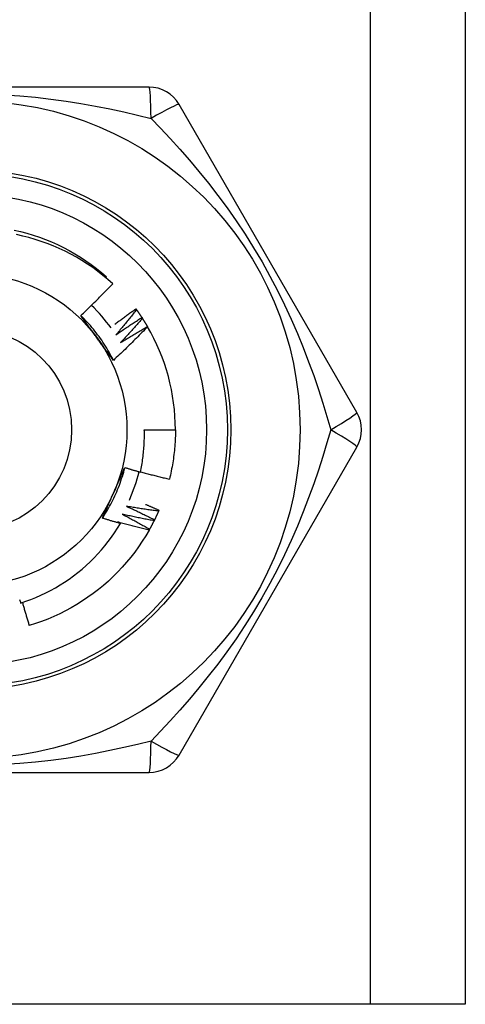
# Model space of a CAD drawing. Header units: inches. Extents: x 10 to 197, y 9 to 109.
# Tile 9 of 111: x 13.868 to 14.122, y 18.967 to 19.527. Entities that reach past the tile are written whole.
import ezdxf

# ---------------------------------------------------------------- set-up
doc = ezdxf.new("R2010")
doc.units = ezdxf.units.IN
doc.header["$MEASUREMENT"] = 0
doc.layers.add('Visible Edges(ANSI)', color=7, linetype='Continuous', lineweight=25)
doc.layers.add('Visible Tangent Edges(ANSI)', color=7, linetype='Continuous', lineweight=25)

msp = doc.modelspace()

# ---------------------------------------------------------------- linework, layer by layer
at = {"layer": 'Visible Edges(ANSI)'}
for p, q in [((14.12172863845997, 75.72247380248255), (14.12172863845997, 18.96656829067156)), ((13.94187849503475, 19.48822183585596), (13.73957887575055, 19.48822183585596)), ((14.06007624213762, 19.30318254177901), (13.95892643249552, 19.47837913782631)), ((13.91726074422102, 19.37979284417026), (13.91770340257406, 19.38030997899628)), ((13.9343247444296, 19.36210527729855), (13.93468091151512, 19.36161785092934)), ((13.93776776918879, 19.35715459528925), (13.93809815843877, 19.3566493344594)), ((13.94094919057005, 19.35203187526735), (13.94099766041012, 19.35194903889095)), ((13.93915580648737, 19.29333994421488), (13.95687036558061, 19.29333994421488)), ((13.95892637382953, 19.10830065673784), (14.06007617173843, 19.28349724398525)), ((13.94747917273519, 19.24758815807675), (13.94723992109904, 19.24703389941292)), ((13.73957878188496, 19.09845805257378), (13.94187840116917, 19.09845805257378)), ((14.06787863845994, 18.96656829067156), (13.61357863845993, 18.96656829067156)), ((14.12172863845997, 18.96656829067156), (14.06787863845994, 18.96656829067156))]:
    msp.add_line(p, q, dxfattribs=at)
at = {"layer": 'Visible Edges(ANSI)', "flags": 128}
for points in [[(13.86516610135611, 19.40688161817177), (13.86878990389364, 19.40604073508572), (13.87238491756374, 19.40508420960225), (13.87594745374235, 19.40401305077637), (13.87947385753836, 19.40282834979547), (13.88296050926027, 19.40153130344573), (13.88640383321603, 19.40012327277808), (13.88980029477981, 19.39860567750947), (13.89314641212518, 19.3969800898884), (13.89643875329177, 19.39524816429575), (13.89967393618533, 19.3934116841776), (13.90284864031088, 19.39147254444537), (13.90595961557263, 19.38943272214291), (13.90900366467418, 19.3872943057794), (13.91197766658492, 19.38505950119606), (13.91487857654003, 19.38273059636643), (13.91770340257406, 19.38030997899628)], [(13.92119502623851, 19.37634123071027), (13.91845456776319, 19.37877857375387), (13.91564132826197, 19.38112503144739), (13.91275759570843, 19.38337903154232), (13.90980565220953, 19.38553898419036), (13.90678780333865, 19.38760331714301), (13.90370633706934, 19.38957045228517), (13.90056353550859, 19.39143879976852), (13.89736169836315, 19.39320678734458), (13.8941031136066, 19.39487284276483), (13.8907900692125, 19.39643537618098), (13.88742486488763, 19.39789281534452), (13.88401087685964, 19.39924315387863), (13.88055871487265, 19.40048206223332), (13.87707279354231, 19.40160823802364), (13.8735558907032, 19.4026210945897), (13.87001078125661, 19.40352001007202), (13.8664402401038, 19.40430438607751)], [(13.90301724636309, 19.35826313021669), (13.90379976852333, 19.35899138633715), (13.90458012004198, 19.35972184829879), (13.90535830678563, 19.36045451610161), (13.90613432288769, 19.36118937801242), (13.90690816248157, 19.36192643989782), (13.90767983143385, 19.36266568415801), (13.90844931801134, 19.36340711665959), (13.90921662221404, 19.36415071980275), (13.90998174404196, 19.36489650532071), (13.91074467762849, 19.36564444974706), (13.91150541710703, 19.366394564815), (13.91226396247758, 19.36714683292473), (13.91302031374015, 19.36790125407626), (13.91377446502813, 19.36865782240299), (13.91452641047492, 19.36941653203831), (13.91527616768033, 19.37017739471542), (13.91602373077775, 19.37094040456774), (13.91676909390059, 19.37170555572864), (13.91751226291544, 19.37247284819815), (13.9182532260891, 19.37324227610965), (13.91899198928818, 19.37401382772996), (13.91972854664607, 19.37478750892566), (13.92046289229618, 19.37556331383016), (13.92119502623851, 19.37634123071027)], [(13.92242454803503, 19.35332097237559), (13.92291316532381, 19.35369613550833), (13.92340241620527, 19.35407050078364), (13.92389230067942, 19.35444407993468), (13.92438281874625, 19.35481686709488), (13.92487396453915, 19.35518885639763), (13.92536574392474, 19.35556005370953), (13.92585815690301, 19.35593045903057), (13.92635119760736, 19.35630006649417), (13.9268448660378, 19.35666888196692), (13.92733916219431, 19.35703689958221), (13.92783408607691, 19.35740411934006), (13.92832963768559, 19.35777054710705), (13.92882581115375, 19.35813617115), (13.92932261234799, 19.3585010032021), (13.92982003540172, 19.35886503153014), (13.93031808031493, 19.35922826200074), (13.93081674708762, 19.35959069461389), (13.9313160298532, 19.35995232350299), (13.93181594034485, 19.36031315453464), (13.93231646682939, 19.36067318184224), (13.93281760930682, 19.36103241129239), (13.93331937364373, 19.36139083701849), (13.93382174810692, 19.36174845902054), (13.9343247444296, 19.36210527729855)], [(13.93468091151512, 19.36161785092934), (13.93420890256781, 19.36101225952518), (13.93373570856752, 19.36040754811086), (13.93326132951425, 19.35980371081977), (13.93278575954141, 19.35920076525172), (13.93230900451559, 19.3585986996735), (13.9318310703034, 19.35799751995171), (13.93135195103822, 19.35739723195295), (13.93087164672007, 19.35679783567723), (13.93039016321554, 19.35619933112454), (13.92990750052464, 19.35560171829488), (13.92942365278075, 19.35500500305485), (13.92893863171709, 19.35440918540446), (13.92845242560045, 19.35381427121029), (13.92796504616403, 19.35322025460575), (13.92747648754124, 19.35262714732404), (13.92698675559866, 19.35203494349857), (13.92649584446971, 19.35144364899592), (13.92600376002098, 19.3508532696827), (13.92551050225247, 19.35026379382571), (13.92501607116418, 19.34967523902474), (13.9245204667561, 19.3490875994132), (13.92402369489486, 19.34850087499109), (13.92352574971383, 19.34791507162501), (13.92302663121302, 19.34733019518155)], [(13.93468091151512, 19.36161785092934), (13.93481367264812, 19.36143478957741), (13.93494608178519, 19.36125147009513), (13.93507812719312, 19.3610678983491), (13.93520982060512, 19.36088406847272), (13.93534115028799, 19.36069998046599), (13.93547212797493, 19.3605156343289), (13.93560274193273, 19.36033103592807), (13.935732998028, 19.36014618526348), (13.93586289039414, 19.35996108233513), (13.93599242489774, 19.35977572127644), (13.93612160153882, 19.3595901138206), (13.93625040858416, 19.359404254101), (13.93637885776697, 19.35921814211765), (13.93650694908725, 19.35903178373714), (13.9366346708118, 19.35884517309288), (13.93676202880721, 19.35865831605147), (13.9368890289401, 19.35847120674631), (13.93701565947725, 19.35828385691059), (13.93714192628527, 19.35809625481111), (13.93726782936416, 19.35790841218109), (13.93739336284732, 19.35772032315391), (13.93751853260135, 19.35753198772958), (13.93764333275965, 19.35734341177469), (13.93776776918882, 19.35715459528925)], [(13.92157123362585, 19.33281370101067), (13.9209826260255, 19.33399425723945), (13.92037681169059, 19.33516610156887), (13.9197539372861, 19.33632899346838), (13.91911417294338, 19.33748270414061), (13.91845767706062, 19.33862699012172), (13.91778460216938, 19.33976161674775), (13.91709510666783, 19.34088634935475), (13.91638936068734, 19.34200094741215), (13.91566751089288, 19.3431051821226), (13.91492972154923, 19.34419880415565), (13.91417615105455, 19.34528159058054), (13.9134069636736, 19.34635329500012), (13.91262230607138, 19.34741368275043), (13.91182235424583, 19.34846251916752), (13.91100724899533, 19.34949956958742), (13.91017716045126, 19.35052458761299), (13.90933224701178, 19.35153735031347), (13.90847266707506, 19.35253761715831), (13.90759857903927, 19.35352514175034), (13.90671014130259, 19.35449970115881), (13.90580751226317, 19.35546104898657), (13.9048908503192, 19.35640895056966), (13.90396031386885, 19.35734317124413), (13.90301606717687, 19.35826347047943)], [(13.91239353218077, 19.34540753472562), (13.91200061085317, 19.34594832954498), (13.91160803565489, 19.34648862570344), (13.91121578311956, 19.34702842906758), (13.91082382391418, 19.34756775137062), (13.91043215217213, 19.34810658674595), (13.91004074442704, 19.34864495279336), (13.90964957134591, 19.34918285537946), (13.90925862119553, 19.34972030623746), (13.90886787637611, 19.35025729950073), (13.90847731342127, 19.35079385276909), (13.90808690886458, 19.35132997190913), (13.90769664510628, 19.35186566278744), (13.90730650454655, 19.35240093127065), (13.906916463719, 19.35293578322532), (13.90652650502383, 19.35347023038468), (13.90613660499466, 19.35400427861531), (13.90574675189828, 19.35453793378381), (13.90535691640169, 19.35507120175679), (13.9049670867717, 19.35560409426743), (13.90457723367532, 19.35613661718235), (13.90418734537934, 19.35666877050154), (13.90379739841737, 19.35720057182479), (13.90340737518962, 19.35773202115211), (13.90301724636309, 19.35826313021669)], [(13.92302663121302, 19.34733019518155), (13.92363112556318, 19.3477531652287), (13.92423647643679, 19.34817496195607), (13.92484268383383, 19.34859557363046), (13.9254497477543, 19.34901501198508), (13.92605765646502, 19.34943326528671), (13.92666642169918, 19.34985033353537), (13.92727603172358, 19.35026622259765), (13.92788649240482, 19.35068093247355), (13.9284977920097, 19.35109445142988), (13.92910994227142, 19.35150679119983), (13.92972293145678, 19.3519179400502), (13.93033676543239, 19.3523279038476), (13.93095143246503, 19.35273667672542), (13.93156694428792, 19.35314426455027), (13.93218328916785, 19.35355066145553), (13.93280046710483, 19.35395587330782), (13.93341847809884, 19.35435988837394), (13.93403732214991, 19.35476271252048), (13.93465699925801, 19.35516434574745), (13.93527750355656, 19.35556478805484), (13.93589882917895, 19.35596403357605), (13.93652098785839, 19.35636208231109), (13.93714396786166, 19.35675893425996), (13.93776776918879, 19.35715459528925)], [(13.93809815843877, 19.3566493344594), (13.93759534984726, 19.35606905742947), (13.93709140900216, 19.35548972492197), (13.93658632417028, 19.35491132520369), (13.93608010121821, 19.35433387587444), (13.93557274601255, 19.353757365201), (13.93506424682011, 19.35318180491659), (13.93455461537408, 19.3526071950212), (13.93404385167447, 19.35203353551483), (13.93353194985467, 19.35146082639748), (13.93301891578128, 19.35088906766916), (13.93250475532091, 19.35031827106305), (13.93198945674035, 19.34974843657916), (13.93147303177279, 19.34917955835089), (13.93095547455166, 19.34861164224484), (13.93043679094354, 19.348044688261), (13.92991698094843, 19.34747870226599), (13.92939603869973, 19.34691368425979), (13.92887397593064, 19.34634964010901), (13.92835078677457, 19.34578656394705), (13.9278264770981, 19.3452244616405), (13.92730104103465, 19.34466333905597), (13.92677447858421, 19.34410319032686), (13.92624680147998, 19.34354402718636), (13.92571800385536, 19.34298583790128)], [(13.93809815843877, 19.3566493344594), (13.93822123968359, 19.35645963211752), (13.93834395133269, 19.35626968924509), (13.93846629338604, 19.35607950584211), (13.93858826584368, 19.35588908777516), (13.93870986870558, 19.35569842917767), (13.93883109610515, 19.35550754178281), (13.93895195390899, 19.35531641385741), (13.9390724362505, 19.35512504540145), (13.93919255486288, 19.35493344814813), (13.93931229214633, 19.35474162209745), (13.93943165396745, 19.35454955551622), (13.93955064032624, 19.35435726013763), (13.9396692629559, 19.35416473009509), (13.93978749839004, 19.35397197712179), (13.93990537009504, 19.35377898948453), (13.94002285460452, 19.35358577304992), (13.94013997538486, 19.35339232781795), (13.94025670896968, 19.35319865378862), (13.94037306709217, 19.35300475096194), (13.94048904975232, 19.35281062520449), (13.94060465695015, 19.35261627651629), (13.94071987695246, 19.35242169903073), (13.94083472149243, 19.35222689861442), (13.94094919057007, 19.35203187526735)], [(13.94099766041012, 19.35194903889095), (13.94021524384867, 19.35112550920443), (13.93943049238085, 19.35030423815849), (13.93864339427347, 19.34948522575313), (13.93785395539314, 19.34866848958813), (13.93706218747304, 19.34785402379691), (13.93626807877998, 19.34704184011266), (13.93547164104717, 19.34623193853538), (13.93467287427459, 19.34542432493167), (13.93387178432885, 19.34461899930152), (13.93306837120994, 19.34381597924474), (13.93226262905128, 19.34301524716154), (13.93145455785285, 19.3422168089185), (13.93064415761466, 19.34142067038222), (13.92983144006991, 19.34062684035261), (13.929016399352, 19.33983531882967), (13.92819904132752, 19.33904611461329), (13.92737937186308, 19.33825923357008), (13.92655739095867, 19.33747467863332), (13.9257331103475, 19.33669245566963), (13.92490651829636, 19.3359125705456), (13.92407763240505, 19.33513502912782), (13.92324644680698, 19.3343598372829), (13.92241297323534, 19.33358699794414), (13.92157720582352, 19.33281651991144)], [(13.92571800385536, 19.34298583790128), (13.92634363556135, 19.34337686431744), (13.92697006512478, 19.34376667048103), (13.92759728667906, 19.34415525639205), (13.92822530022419, 19.34454261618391), (13.92885409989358, 19.34492875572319), (13.92948369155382, 19.3453136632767), (13.93011406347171, 19.34569735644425), (13.93074522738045, 19.34607981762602), (13.93137716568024, 19.34646105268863), (13.93200989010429, 19.34684105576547), (13.93264339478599, 19.34721983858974), (13.93327767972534, 19.34759738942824), (13.93391273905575, 19.34797370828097), (13.93454857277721, 19.34834880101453), (13.93518518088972, 19.34872266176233), (13.93582255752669, 19.34909529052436), (13.93646070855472, 19.34946668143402), (13.9370996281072, 19.34983684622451), (13.93773931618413, 19.35020577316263), (13.93837976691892, 19.35057346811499), (13.93902098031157, 19.35093992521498), (13.93966295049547, 19.3513051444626), (13.94030569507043, 19.35166913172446), (13.94094919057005, 19.35203187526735)], [(13.92157720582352, 19.33281651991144), (13.9211949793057, 19.33333672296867), (13.92081290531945, 19.33385720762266), (13.92043095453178, 19.33437798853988), (13.92004909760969, 19.33489908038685), (13.91966732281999, 19.33542049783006), (13.91928558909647, 19.33594225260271), (13.91890387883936, 19.33646435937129), (13.91852216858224, 19.33698683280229), (13.91814042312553, 19.33750968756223), (13.91775863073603, 19.338032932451), (13.91737675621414, 19.33855658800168), (13.91699477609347, 19.33908066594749), (13.91661266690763, 19.33960517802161), (13.91623039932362, 19.34013013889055), (13.91584794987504, 19.34065556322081), (13.91546529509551, 19.34118146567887), (13.91508240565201, 19.34170786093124), (13.91469925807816, 19.34223475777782), (13.91431582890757, 19.3427621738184), (13.91393208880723, 19.34329012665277), (13.91354801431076, 19.34381862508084), (13.91316358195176, 19.34434768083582), (13.91277876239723, 19.34487731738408), (13.91239353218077, 19.34540753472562)], [(13.93695416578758, 19.26924737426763), (13.93716360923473, 19.27023653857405), (13.93736300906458, 19.27122803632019), (13.93755229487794, 19.27222165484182), (13.93773138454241, 19.27321691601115), (13.93790026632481, 19.27421371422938), (13.93805892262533, 19.27521196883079), (13.93820734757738, 19.27621160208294), (13.93834552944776, 19.2772125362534), (13.93847345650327, 19.27821469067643), (13.9385911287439, 19.27921798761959), (13.93869852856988, 19.2802223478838), (13.93879565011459, 19.2812276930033), (13.93888248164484, 19.28223394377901), (13.93895901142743, 19.28324102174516), (13.93902523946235, 19.28424884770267), (13.93908114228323, 19.28525734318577), (13.93912671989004, 19.28626642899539), (13.93916196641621, 19.2872760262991), (13.93918686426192, 19.28828605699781), (13.93920140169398, 19.28929644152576), (13.9392055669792, 19.2903071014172), (13.93919937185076, 19.29131795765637), (13.93918278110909, 19.29232893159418), (13.93915580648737, 19.29333994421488)], [(13.95687036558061, 19.29333994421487), (13.95686435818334, 19.29215831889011), (13.95684632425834, 19.29097681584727), (13.9568162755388, 19.28979555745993), (13.95677420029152, 19.28861466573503), (13.95672012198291, 19.28743426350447), (13.95665404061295, 19.28625447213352), (13.95657594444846, 19.28507541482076), (13.95648586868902, 19.28389721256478), (13.95638381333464, 19.28271998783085), (13.95626977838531, 19.28154386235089), (13.95614378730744, 19.28036895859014), (13.95600584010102, 19.27919539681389), (13.95585597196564, 19.27802329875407), (13.95569418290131, 19.2768527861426), (13.95552048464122, 19.2756839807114), (13.95533491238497, 19.27451700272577), (13.95513747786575, 19.27335197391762), (13.95492820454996, 19.27218901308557), (13.95470710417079, 19.27102824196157), (13.95447420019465, 19.26986978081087), (13.95422952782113, 19.26871374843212), (13.95397311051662, 19.26756026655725), (13.95370496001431, 19.26640945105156), (13.95342512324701, 19.26526142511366)], [(13.9153352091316, 19.24306508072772), (13.9160633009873, 19.24416510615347), (13.91677523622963, 19.24527568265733), (13.91747089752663, 19.24639655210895), (13.91815015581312, 19.24752745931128), (13.91881288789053, 19.24866814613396), (13.91945896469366, 19.24981836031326), (13.92008826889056, 19.25097784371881), (13.92070066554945, 19.25214634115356), (13.92129603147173, 19.25332359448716), (13.92187424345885, 19.25450935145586), (13.92243517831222, 19.25570335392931), (13.92297870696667, 19.25690534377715), (13.92350470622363, 19.25811506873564), (13.9240130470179, 19.25933227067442), (13.92450360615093, 19.26055669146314), (13.92497625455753, 19.26178808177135), (13.92543087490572, 19.2630261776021), (13.92586733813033, 19.26427072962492), (13.92628552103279, 19.26552147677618), (13.92668528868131, 19.26677816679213), (13.92706652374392, 19.2680405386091), (13.92742910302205, 19.26930834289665), (13.92777289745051, 19.27058131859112), (13.92809777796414, 19.27185921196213)], [(13.92165294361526, 19.25731012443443), (13.92192482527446, 19.25792079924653), (13.92219644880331, 19.25853092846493), (13.92246780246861, 19.25914053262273), (13.92273888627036, 19.25974963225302), (13.92300970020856, 19.26035825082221), (13.92328023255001, 19.26096640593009), (13.92355048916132, 19.26157412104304), (13.92382045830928, 19.26218141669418), (13.92409013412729, 19.26278831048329), (13.92435952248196, 19.26339482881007), (13.92462861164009, 19.26400098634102), (13.92489740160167, 19.26460680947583), (13.92516588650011, 19.2652123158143), (13.92543406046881, 19.26581752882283), (13.92570192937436, 19.26642246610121), (13.92596947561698, 19.26702715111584), (13.92623671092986, 19.26763160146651), (13.92650361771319, 19.26823584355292), (13.92677019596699, 19.26883989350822), (13.92703645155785, 19.2694437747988), (13.92730236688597, 19.2700475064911), (13.92756794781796, 19.27065111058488), (13.92783318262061, 19.27125460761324), (13.92809807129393, 19.27185801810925)], [(13.92809807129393, 19.27185801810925), (13.92846585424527, 19.27174480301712), (13.92883374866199, 19.27163197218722), (13.92920174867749, 19.27151952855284), (13.92956985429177, 19.27140747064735), (13.92993807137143, 19.27129579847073), (13.93030639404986, 19.27118451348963), (13.93067481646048, 19.27107361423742), (13.93104335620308, 19.27096310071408), (13.93141199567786, 19.27085297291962), (13.93178074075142, 19.27074323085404), (13.93214959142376, 19.27063387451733), (13.93251854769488, 19.27052490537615), (13.93288760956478, 19.27041632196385), (13.93325677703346, 19.27030812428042), (13.93362605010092, 19.27020031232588), (13.93399542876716, 19.27009288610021), (13.93436490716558, 19.26998584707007), (13.93473449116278, 19.26987919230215), (13.93510418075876, 19.26977292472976), (13.93547397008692, 19.26966704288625), (13.93584386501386, 19.26956154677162), (13.93621385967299, 19.26945643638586), (13.93658395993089, 19.26935171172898), (13.93695416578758, 19.26924737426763)], [(13.93699668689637, 19.26944423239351), (13.93767695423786, 19.26925522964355), (13.93835759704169, 19.2690675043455), (13.93903862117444, 19.26888105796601), (13.93972002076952, 19.26869589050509), (13.94040180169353, 19.26851200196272), (13.94108395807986, 19.2683293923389), (13.94176648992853, 19.26814806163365), (13.94244938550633, 19.26796800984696), (13.94313265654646, 19.26778923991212), (13.94381630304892, 19.26761174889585), (13.94450030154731, 19.26743553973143), (13.94518467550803, 19.26726060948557), (13.94586941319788, 19.26708696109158), (13.94655451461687, 19.26691459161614), (13.94723997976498, 19.26674350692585), (13.94792579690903, 19.26657370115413), (13.94861197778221, 19.26640517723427), (13.94929851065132, 19.26623793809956), (13.94998539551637, 19.26607197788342), (13.95067264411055, 19.26590730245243), (13.95136024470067, 19.2657439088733), (13.95204818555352, 19.26558179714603), (13.95273649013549, 19.26542097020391), (13.95342512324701, 19.26526142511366)], [(13.91534064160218, 19.24306132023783), (13.91560003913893, 19.24365243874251), (13.91585975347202, 19.24424356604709), (13.91611978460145, 19.24483473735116), (13.91638013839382, 19.24542597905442), (13.91664080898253, 19.24601731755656), (13.91690179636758, 19.24660878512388), (13.91716310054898, 19.24720040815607), (13.91742471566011, 19.24779221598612), (13.91768664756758, 19.24838424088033), (13.9179488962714, 19.24897650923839), (13.91821146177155, 19.24956905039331), (13.91847433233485, 19.25016189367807), (13.91873751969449, 19.25075506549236), (13.91900101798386, 19.25134860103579), (13.91926482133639, 19.25194252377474), (13.91952894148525, 19.25253686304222), (13.91979336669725, 19.25313165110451), (13.920058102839, 19.25372691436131), (13.92032314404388, 19.25432268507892), (13.92058849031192, 19.25491898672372), (13.92085414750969, 19.25551585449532), (13.921120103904, 19.25611331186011), (13.92138637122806, 19.25671139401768), (13.92165294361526, 19.25731012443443)], [(13.92901446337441, 19.24982534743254), (13.92968569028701, 19.24951912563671), (13.93035633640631, 19.24921156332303), (13.93102640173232, 19.2489026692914), (13.93169588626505, 19.24859243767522), (13.93236477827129, 19.2482808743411), (13.93303308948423, 19.24796797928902), (13.93370080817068, 19.24765375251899), (13.93436794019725, 19.24733819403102), (13.93503447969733, 19.24702130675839), (13.93570042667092, 19.24670309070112), (13.93636578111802, 19.2463835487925), (13.93703053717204, 19.24606267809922), (13.93769469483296, 19.2457404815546), (13.9383582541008, 19.24541695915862), (13.93902121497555, 19.24509211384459), (13.93968357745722, 19.24476594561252), (13.9403453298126, 19.24443845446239), (13.9410064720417, 19.24410964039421), (13.9416670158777, 19.24377950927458), (13.94232694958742, 19.2434480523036), (13.94298628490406, 19.24311528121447), (13.94364499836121, 19.24278119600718), (13.94430310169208, 19.24244579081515), (13.94496058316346, 19.24210906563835)], [(13.94723992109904, 19.24703389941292), (13.94647856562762, 19.24713328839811), (13.94571737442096, 19.24723414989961), (13.94495633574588, 19.24733647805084), (13.94419544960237, 19.24744027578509), (13.94343472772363, 19.24754554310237), (13.94267418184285, 19.24765228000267), (13.94191378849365, 19.24776048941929), (13.94115355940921, 19.24787016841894), (13.94039350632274, 19.2479813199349), (13.93963362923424, 19.2480939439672), (13.93887391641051, 19.24820803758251), (13.93811438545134, 19.24832360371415), (13.93735503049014, 19.24844064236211), (13.9365958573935, 19.24855915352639), (13.93583686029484, 19.24867914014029), (13.93507805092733, 19.24880059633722), (13.93431942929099, 19.24892352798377), (13.93356099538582, 19.24904793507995), (13.93280274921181, 19.24917381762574), (13.93204470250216, 19.24930117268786), (13.93128684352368, 19.24943000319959), (13.93052918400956, 19.24956030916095), (13.92977172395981, 19.24969209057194), (13.92901446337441, 19.24982534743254)], [(13.93988155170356, 19.25090234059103), (13.94019947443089, 19.25076764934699), (13.94051726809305, 19.25063266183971), (13.94083494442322, 19.25049737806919), (13.94115251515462, 19.25036179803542), (13.94146995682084, 19.25022592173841), (13.94178729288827, 19.25008974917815), (13.94210451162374, 19.24995328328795), (13.94242161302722, 19.24981651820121), (13.94273858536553, 19.24967945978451), (13.94305545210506, 19.24954210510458), (13.94337220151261, 19.2494044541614), (13.94368883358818, 19.24926650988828), (13.94400534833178, 19.24912826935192), (13.9443217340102, 19.24898973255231), (13.94463801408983, 19.24885090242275), (13.94495417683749, 19.24871177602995), (13.94527021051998, 19.24857235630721), (13.94558613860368, 19.24843264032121), (13.94590193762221, 19.24829262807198), (13.94621761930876, 19.2481523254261), (13.94653318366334, 19.24801172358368), (13.94684863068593, 19.24787083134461), (13.94716396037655, 19.2477296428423), (13.94747917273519, 19.24758815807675)], [(13.94723992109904, 19.24703389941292), (13.94714955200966, 19.24682660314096), (13.94705878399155, 19.24661948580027), (13.94696761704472, 19.24641254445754), (13.94687605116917, 19.24620577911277), (13.94678407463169, 19.24599919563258), (13.94669169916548, 19.24579279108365), (13.94659892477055, 19.24558656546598), (13.9465057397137, 19.24538052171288), (13.94641216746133, 19.24517465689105), (13.94631818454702, 19.24496897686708), (13.946223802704, 19.24476348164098), (13.94612902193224, 19.24455816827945), (13.94603384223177, 19.24435304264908), (13.94593826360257, 19.24414809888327), (13.94584228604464, 19.24394334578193), (13.94574590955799, 19.24373877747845), (13.94564913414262, 19.24353439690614), (13.94555195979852, 19.24333020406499), (13.94545438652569, 19.24312620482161), (13.94535641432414, 19.24292239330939), (13.94525805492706, 19.24271877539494), (13.94515929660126, 19.24251534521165), (13.94506013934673, 19.24231210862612), (13.94496058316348, 19.24210906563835)], [(13.92554269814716, 19.24001317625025), (13.92511609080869, 19.24013463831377), (13.92468961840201, 19.24025658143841), (13.92426326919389, 19.24037900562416), (13.92383705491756, 19.24050191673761), (13.9234109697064, 19.24062530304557), (13.92298501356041, 19.24074917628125), (13.9225591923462, 19.24087353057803), (13.92213350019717, 19.24099836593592), (13.92170793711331, 19.24112368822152), (13.92128251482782, 19.24124948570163), (13.92085722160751, 19.24137577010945), (13.92043205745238, 19.24150253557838), (13.92000703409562, 19.24162978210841), (13.91958213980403, 19.24175750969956), (13.91915738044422, 19.24188572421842), (13.91873275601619, 19.24201441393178), (13.91830826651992, 19.24214359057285), (13.91788391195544, 19.24227324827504), (13.91745969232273, 19.24240338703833), (13.91703560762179, 19.24253400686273), (13.91661166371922, 19.24266511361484), (13.91618784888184, 19.24279670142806), (13.91576417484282, 19.24292877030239), (13.91534064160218, 19.24306132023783)], [(13.92663688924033, 19.24530163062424), (13.92729131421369, 19.24496098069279), (13.92794509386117, 19.24461902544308), (13.92859822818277, 19.24427576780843), (13.9292506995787, 19.24393120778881), (13.92990252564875, 19.24358534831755), (13.93055369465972, 19.24323818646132), (13.93120420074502, 19.24288972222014), (13.93185405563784, 19.24253996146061), (13.93250324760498, 19.24218891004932), (13.93315178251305, 19.24183655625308), (13.93379965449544, 19.24148290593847), (13.93444685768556, 19.24112796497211), (13.93509339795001, 19.240771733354), (13.93573926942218, 19.24041420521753), (13.93638447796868, 19.2400553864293), (13.9370290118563, 19.23969527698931), (13.93767287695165, 19.23933388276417), (13.93831606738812, 19.23897119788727), (13.93895858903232, 19.23860722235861), (13.93960042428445, 19.2382419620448), (13.94024159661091, 19.23787542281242), (13.9408820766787, 19.23750759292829), (13.94152188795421, 19.237138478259), (13.94216101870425, 19.23676808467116)], [(13.94469289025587, 19.24156797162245), (13.94393771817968, 19.24170674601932), (13.94318279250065, 19.24184698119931), (13.94242808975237, 19.24198867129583), (13.94167362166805, 19.24213182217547), (13.94091938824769, 19.24227643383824), (13.94016540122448, 19.24242250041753), (13.93941164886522, 19.24257003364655), (13.93865814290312, 19.24271902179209), (13.93790488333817, 19.24286947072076), (13.93715187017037, 19.24302138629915), (13.93639910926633, 19.24317475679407), (13.93564660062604, 19.24332958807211), (13.93489434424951, 19.24348588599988), (13.93414234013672, 19.24364363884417), (13.93339060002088, 19.24380285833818), (13.9326391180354, 19.24396353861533), (13.93188789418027, 19.24412567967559), (13.93113694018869, 19.24428928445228), (13.93038625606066, 19.2444543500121), (13.92963583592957, 19.24462087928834), (13.92888568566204, 19.244788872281), (13.92813581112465, 19.24495832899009), (13.92738621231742, 19.2451292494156), (13.92663688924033, 19.24530163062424)], [(13.94469289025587, 19.24156797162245), (13.94459189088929, 19.24136565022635), (13.94449049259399, 19.24116352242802), (13.94438870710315, 19.24096158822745), (13.9442865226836, 19.24075985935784), (13.94418395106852, 19.24055832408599), (13.9440809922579, 19.2403569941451), (13.94397763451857, 19.24015585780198), (13.9438738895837, 19.23995493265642), (13.94376974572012, 19.23975420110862), (13.943665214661, 19.23955367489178), (13.94356029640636, 19.23935335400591), (13.94345499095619, 19.23915323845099), (13.9433492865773, 19.23895332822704), (13.94324320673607, 19.23875362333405), (13.94313672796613, 19.23855412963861), (13.94302986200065, 19.23835483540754), (13.94292260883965, 19.23815575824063), (13.94281496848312, 19.23795688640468), (13.94270694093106, 19.2377582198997), (13.94259852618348, 19.23755977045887), (13.94248972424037, 19.2373615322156), (13.94238054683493, 19.23716350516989), (13.94227097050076, 19.23696568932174), (13.94216101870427, 19.23676808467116)], [(13.94496058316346, 19.24210906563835), (13.94494949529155, 19.2420864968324), (13.94493838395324, 19.24206392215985), (13.94492728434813, 19.24204135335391), (13.94491616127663, 19.24201879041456), (13.94490504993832, 19.24199622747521), (13.94489392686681, 19.24197366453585), (13.94488280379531, 19.2419511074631), (13.94487166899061, 19.24192855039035), (13.9448605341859, 19.2419059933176), (13.944849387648, 19.24188344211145), (13.9448382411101, 19.24186089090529), (13.9448270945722, 19.24183834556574), (13.9448159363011, 19.24181580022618), (13.94480476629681, 19.24179326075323), (13.9447936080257, 19.24177072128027), (13.94478243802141, 19.24174818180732), (13.94477125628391, 19.24172564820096), (13.94476007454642, 19.24170311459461), (13.94474889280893, 19.24168058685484), (13.94473769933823, 19.24165805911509), (13.94472650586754, 19.24163553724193), (13.94471530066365, 19.24161300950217), (13.94470409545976, 19.24159049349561), (13.94469289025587, 19.24156797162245)], [(13.86880134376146, 19.19478090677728), (13.87173636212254, 19.19576383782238), (13.87464366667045, 19.19683638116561), (13.8775193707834, 19.19799748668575), (13.88035523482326, 19.19924385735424), (13.88314886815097, 19.20057418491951), (13.88589842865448, 19.20198738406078), (13.88860206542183, 19.20348235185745), (13.89125793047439, 19.20505799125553), (13.89386418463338, 19.20671320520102), (13.89641897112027, 19.20844689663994), (13.8989204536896, 19.21025797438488), (13.90136677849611, 19.21214533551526), (13.90375609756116, 19.21410788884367), (13.90608656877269, 19.21614453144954), (13.90835634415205, 19.21825417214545), (13.91056118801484, 19.22043330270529), (13.91269536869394, 19.2226762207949), (13.91475747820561, 19.22498110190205), (13.9167462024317, 19.22734618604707), (13.91866021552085, 19.22976971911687), (13.92049819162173, 19.2322499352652), (13.92225881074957, 19.23478509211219), (13.92394075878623, 19.23737342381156), (13.92554269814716, 19.24001317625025)], [(13.94186558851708, 19.2362416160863), (13.93998505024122, 19.23303184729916), (13.93800267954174, 19.22988395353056), (13.93592050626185, 19.2268011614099), (13.93374067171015, 19.22378663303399), (13.93146541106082, 19.22084346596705), (13.92909705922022, 19.21797467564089), (13.9266380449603, 19.21518320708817), (13.92409089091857, 19.21247192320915), (13.92145821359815, 19.20984361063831), (13.91874270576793, 19.20730095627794), (13.91594715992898, 19.20484657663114), (13.91307444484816, 19.20248298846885), (13.91012750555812, 19.2002126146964), (13.90710936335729, 19.19803779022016), (13.90402312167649, 19.1959607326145), (13.90087194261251, 19.19398358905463), (13.89765905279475, 19.19210837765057), (13.894387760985, 19.19033702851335), (13.89106141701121, 19.18867136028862), (13.88768342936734, 19.18711306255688), (13.88425727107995, 19.1856637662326), (13.88078645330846, 19.18432492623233), (13.87727453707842, 19.18309793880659), (13.87372512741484, 19.18198405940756)], [(13.92402771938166, 19.24090741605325), (13.92409092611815, 19.24087029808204), (13.92415412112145, 19.24083317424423), (13.92421731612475, 19.24079603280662), (13.92428049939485, 19.24075887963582), (13.92434367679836, 19.24072171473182), (13.92440684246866, 19.24068453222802), (13.92447000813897, 19.24064734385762), (13.92453316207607, 19.24061013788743), (13.92459631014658, 19.24057292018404), (13.92465945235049, 19.24053569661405), (13.9247225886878, 19.24049845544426), (13.92478571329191, 19.24046119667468), (13.92484883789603, 19.2404239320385), (13.92491195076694, 19.24038665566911), (13.92497505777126, 19.24034936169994), (13.92503815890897, 19.24031205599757), (13.92510124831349, 19.24027474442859), (13.92516433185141, 19.24023741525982), (13.92522741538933, 19.24020006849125), (13.92529048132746, 19.24016271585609), (13.92535354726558, 19.24012535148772), (13.9254166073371, 19.24008796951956), (13.92547965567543, 19.2400505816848), (13.92554269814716, 19.24001317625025)], [(13.94186558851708, 19.2362416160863), (13.94111864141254, 19.23641939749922), (13.94037201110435, 19.23659862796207), (13.93962567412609, 19.23677929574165), (13.93887965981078, 19.23696141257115), (13.93813395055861, 19.23714497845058), (13.93738855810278, 19.23732998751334), (13.93664348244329, 19.23751643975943), (13.93589872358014, 19.23770434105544), (13.93515428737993, 19.23789368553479), (13.93441017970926, 19.23808447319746), (13.93366638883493, 19.23827670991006), (13.93292292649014, 19.23847039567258), (13.93217979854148, 19.23866552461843), (13.93143699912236, 19.23886209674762), (13.93069453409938, 19.23906011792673), (13.92995240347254, 19.23925958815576), (13.92921061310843, 19.23946050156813), (13.92846916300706, 19.23966286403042), (13.92772805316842, 19.23986666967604), (13.92698728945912, 19.24007192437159), (13.92624687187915, 19.24027862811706), (13.92550680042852, 19.24048677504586), (13.92476708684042, 19.24069637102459), (13.92402771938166, 19.24090741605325)], [(13.94216101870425, 19.23676808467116), (13.94214875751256, 19.23674612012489), (13.94213649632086, 19.23672415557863), (13.94212423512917, 19.23670219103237), (13.94211196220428, 19.2366802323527), (13.94209968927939, 19.23665827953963), (13.94208741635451, 19.23663632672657), (13.94207513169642, 19.2366143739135), (13.94206284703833, 19.23659242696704), (13.94205055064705, 19.23657048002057), (13.94203825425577, 19.2365485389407), (13.94202594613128, 19.23652659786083), (13.94201364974, 19.23650465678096), (13.94200132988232, 19.23648272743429), (13.94198902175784, 19.23646079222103), (13.94197669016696, 19.23643886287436), (13.94196437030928, 19.23641693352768), (13.9419520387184, 19.23639501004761), (13.94193970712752, 19.23637309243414), (13.94192736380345, 19.23635116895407), (13.94191502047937, 19.2363292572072), (13.9419026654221, 19.23630733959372), (13.94189031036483, 19.23628542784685), (13.94187795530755, 19.23626352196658), (13.94186558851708, 19.2362416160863)], [(13.86827433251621, 19.19679892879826), (13.86840502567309, 19.19629413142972), (13.86853642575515, 19.19578952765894), (13.86866852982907, 19.19528511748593), (13.86880134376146, 19.19478090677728)], [(13.86984426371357, 19.19511888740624), (13.86999629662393, 19.19456908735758), (13.87014916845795, 19.19401950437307), (13.8703028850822, 19.19347013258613), (13.87045744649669, 19.19292097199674), (13.87061284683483, 19.19237202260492), (13.8707690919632, 19.19182330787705), (13.87092617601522, 19.19127479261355), (13.87108410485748, 19.1907265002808), (13.87124287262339, 19.19017843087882), (13.87140248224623, 19.18963057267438), (13.87156293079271, 19.18908293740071), (13.87172422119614, 19.1885355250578), (13.87188635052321, 19.18798833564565), (13.87204931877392, 19.18744136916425), (13.87221312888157, 19.18689461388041), (13.87237777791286, 19.18634809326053), (13.8725432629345, 19.18580179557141), (13.87270958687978, 19.18525572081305), (13.8728767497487, 19.18470988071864), (13.87304475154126, 19.18416425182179), (13.87321358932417, 19.1836188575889), (13.87338326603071, 19.18307369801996), (13.8735537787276, 19.18252876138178), (13.87372512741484, 19.18198405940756)]]:
    msp.add_lwpolyline(points, dxfattribs=at)
at = {"layer": 'Visible Edges(ANSI)'}
for centre, radius in [((13.84072863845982, 19.29333994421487), 0.187007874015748), ((13.8407286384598, 19.29333994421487), 0.1338582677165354), ((13.84072863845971, 19.29333994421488), 0.0885826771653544)]:
    msp.add_circle(centre, radius, dxfattribs=at)
for centre, radius, start, end in [((13.94187858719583, 19.46853679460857), 0.0196850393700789, 30.0000000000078, 90.00000000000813), ((13.84072863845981, 19.29333994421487), 0.0984251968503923, 36.01810377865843, 45.95689622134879), ((13.84072863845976, 19.29333994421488), 0.1161417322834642, 0, 30.307075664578), ((14.04302853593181, 19.29333994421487), 0.0196850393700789, 330.0000000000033, 29.99999999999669), ((13.84072863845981, 19.29333994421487), 0.0984251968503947, 336.0181037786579, 345.9568962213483), ((13.94187858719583, 19.11814309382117), 0.0196850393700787, 270, 329.9999999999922)]:
    msp.add_arc(centre, radius, start, end, dxfattribs=at)
at = {"layer": 'Visible Tangent Edges(ANSI)'}
msp.add_line((14.06787863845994, 18.96656829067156), (14.06787863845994, 75.72247380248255), dxfattribs=at)
at = {"layer": 'Visible Tangent Edges(ANSI)', "flags": 128}
for points in [[(13.85928269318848, 19.48379784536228), (13.86836898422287, 19.48320663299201), (13.87730577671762, 19.48240340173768), (13.88608395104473, 19.48140437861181), (13.89469799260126, 19.48022753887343), (13.90314963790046, 19.47889056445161), (13.91144081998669, 19.47741113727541), (13.91957413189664, 19.47580678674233), (13.92754823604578, 19.47409607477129), (13.93535223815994, 19.47229998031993), (13.94297463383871, 19.47043959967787)], [(13.94297838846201, 19.47043775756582), (13.9483958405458, 19.46477232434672), (13.95385009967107, 19.45891548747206), (13.95932174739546, 19.45286141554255), (13.96479012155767, 19.44660560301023), (13.97022827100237, 19.44015060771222), (13.97561993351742, 19.43348842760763), (13.98095097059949, 19.42660890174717), (13.98620727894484, 19.41950184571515), (13.99137477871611, 19.41215675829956), (13.99643589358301, 19.4045682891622), (14.00135922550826, 19.39676424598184), (14.00611080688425, 19.38877939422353), (14.01064931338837, 19.38067170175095), (14.01494443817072, 19.37250555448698), (14.01898329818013, 19.3643246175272), (14.02276267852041, 19.35616876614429), (14.02628562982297, 19.34806778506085), (14.0295714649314, 19.34002284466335), (14.03263676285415, 19.33204077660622), (14.03549787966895, 19.32412895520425), (14.03817193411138, 19.31629211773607), (14.04067636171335, 19.30853414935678), (14.04302328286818, 19.30087654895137), (14.04522433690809, 19.29334222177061)], [(14.04522471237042, 19.29333797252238), (14.04302703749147, 19.28581360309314), (14.04068199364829, 19.27816165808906), (14.03817484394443, 19.27039602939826), (14.03549133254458, 19.26253238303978), (14.03262021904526, 19.25459530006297), (14.02954643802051, 19.24659489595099), (14.02625411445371, 19.23853831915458), (14.02272737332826, 19.23043270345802), (14.01895008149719, 19.22228496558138), (14.01490883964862, 19.21410767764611), (14.01061200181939, 19.20594192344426), (14.00607270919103, 19.19783451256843), (14.00132049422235, 19.18985019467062), (13.99639596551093, 19.18204744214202), (13.99133049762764, 19.17445921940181), (13.9861570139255, 19.16710825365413), (13.98090284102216, 19.16000679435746), (13.975578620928, 19.15313870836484), (13.97019860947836, 19.14649304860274), (13.96477733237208, 19.14005933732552), (13.95932744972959, 19.13382511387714), (13.953861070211, 19.12777722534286), (13.94840284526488, 19.12191595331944), (13.94297845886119, 19.11624262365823)], [(13.94297495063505, 19.11624017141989), (13.93535975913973, 19.11438125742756), (13.92756050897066, 19.11258616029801), (13.91958272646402, 19.11087477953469), (13.91143337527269, 19.10926737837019), (13.90312617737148, 19.10778558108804), (13.89466197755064, 19.10644742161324), (13.88603910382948, 19.10527027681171), (13.87725587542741, 19.1042715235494), (13.86831066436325, 19.10346865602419), (13.85921335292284, 19.1028797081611)]]:
    msp.add_lwpolyline(points, dxfattribs=at)
at = {"layer": 'Visible Tangent Edges(ANSI)'}
for centre, radius in [((13.8407286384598, 19.29333994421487), 0.1476377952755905), ((13.8407286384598, 19.29333994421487), 0.1456692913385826), ((13.84072863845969, 19.29333994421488), 0.0570866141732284)]:
    msp.add_circle(centre, radius, dxfattribs=at)
for centre, major_axis, ratio, start_param, end_param in [((13.94187858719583, 19.46853679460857), (0, 0.0196850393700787), 0.0560536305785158, 4.80917337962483, 6.28318530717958), ((13.94187858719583, 19.46853679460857), (0.017047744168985, 0.0098425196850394), 0.0560536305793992, 0, 1.474011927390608), ((14.04302853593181, 19.29333994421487), (0.0170477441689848, 0.0098425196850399), 0.0560536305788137, 4.809173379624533, 6.283185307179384), ((14.04302853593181, 19.29333994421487), (0.0170477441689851, -0.0098425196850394), 0.0560536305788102, 0, 1.474011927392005), ((13.94187858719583, 19.11814309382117), (0, -0.0196850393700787), 0.0560536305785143, 1.0586e-12, 1.474011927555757), ((13.94187858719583, 19.11814309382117), (0.0170477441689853, -0.0098425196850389), 0.0560536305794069, 4.809173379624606, 6.283185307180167)]:
    msp.add_ellipse(centre, major_axis=major_axis, ratio=ratio, start_param=start_param, end_param=end_param, dxfattribs=at)

doc.saveas('drawing.dxf')
